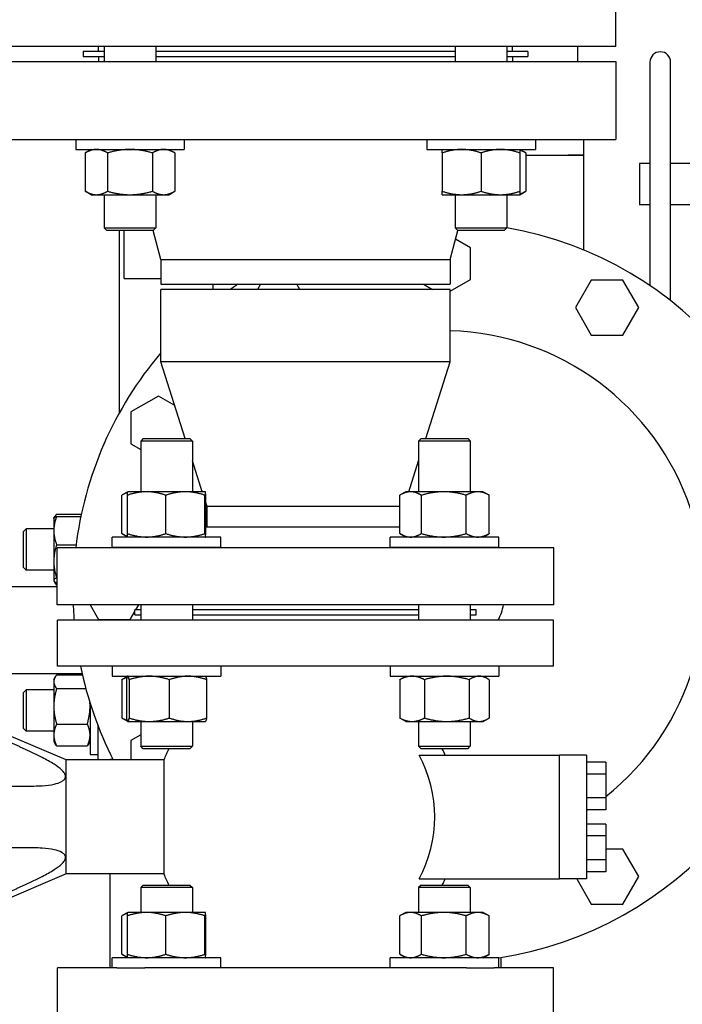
# Model space of a CAD drawing. Header units: inches. Extents: x 24 to 1128, y -58 to 748.
# Tile 247 of 256: x 400.45 to 408.46, y 206.89 to 218.78. Entities that reach past the tile are written whole.
import ezdxf

# ---------------------------------------------------------------- set-up
doc = ezdxf.new("R2010")
doc.units = ezdxf.units.IN
doc.header["$LTSCALE"] = 32
doc.header["$MEASUREMENT"] = 0
doc.layers.add('Visible (ANSI)', color=7, linetype='Continuous', lineweight=30)

msp = doc.modelspace()

# ---------------------------------------------------------------- linework, layer by layer
at = {"layer": 'Visible (ANSI)'}
for p, q in [((407.65563, 218.46017), (407.65563, 219.34017)), ((407.65563, 218.46017), (400.15563, 218.46017)), ((401.40563, 218.40056), (401.40563, 218.46017)), ((401.47181, 218.46017), (401.47181, 218.27806)), ((402.09681, 218.46017), (402.09681, 218.27806)), ((405.71445, 218.46017), (405.71445, 218.27806)), ((406.33945, 218.46017), (406.33945, 218.27806)), ((406.40563, 218.40056), (406.40563, 218.46017)), ((407.19568, 218.27806), (407.19568, 218.46017)), ((401.47181, 218.40056), (401.21813, 218.40056)), ((401.21813, 218.40056), (401.21813, 218.33806)), ((401.21813, 218.33806), (401.47181, 218.33806)), ((401.40563, 218.33806), (401.40563, 218.27806)), ((405.71445, 218.40056), (402.09681, 218.40056)), ((402.09681, 218.33806), (405.71445, 218.33806)), ((406.59313, 218.40056), (406.33945, 218.40056)), ((406.33945, 218.33806), (406.59313, 218.33806)), ((406.40563, 218.33806), (406.40563, 218.27806)), ((406.59313, 218.40056), (406.59313, 218.33806)), ((400.15563, 218.27806), (407.65563, 218.27806)), ((407.65563, 218.27806), (407.65563, 217.33806)), ((408.06863, 218.27117), (408.06863, 215.57035)), ((408.31863, 215.38848), (408.31863, 218.27117)), ((400.15563, 217.33806), (407.65563, 217.33806)), ((401.12806, 217.33806), (401.12806, 217.21606)), ((402.44056, 217.33806), (402.44056, 217.21606)), ((405.3707, 217.33806), (405.3707, 217.21606)), ((406.6832, 217.33806), (406.6832, 217.21606)), ((407.26568, 217.33806), (407.26568, 217.14855)), ((401.12806, 217.21606), (402.44056, 217.21606)), ((401.31556, 217.21606), (401.24305, 217.17419)), ((401.24305, 217.17419), (401.24305, 216.71093)), ((401.51368, 217.17419), (401.51368, 216.71093)), ((402.05495, 217.17419), (402.05495, 216.71093)), ((402.25306, 217.21606), (402.32558, 217.17419)), ((402.32558, 217.17419), (402.32558, 216.71093)), ((405.3707, 217.21606), (406.6832, 217.21606)), ((405.5582, 217.17419), (405.5582, 216.71093)), ((406.02695, 217.17419), (406.02695, 216.71093)), ((406.4957, 217.21606), (406.56822, 217.17419)), ((406.4957, 217.17419), (406.4957, 216.71093)), ((406.56822, 217.17419), (406.56822, 216.71093)), ((406.56822, 217.14855), (407.07818, 217.14855)), ((406.56822, 217.14855), (407.07818, 217.14855)), ((407.07818, 217.14855), (407.26568, 217.14855)), ((407.26568, 217.14855), (407.07818, 217.14855)), ((407.26568, 217.14855), (407.26568, 216.00094)), ((407.94363, 217.04617), (407.94363, 216.54617)), ((408.06863, 217.04617), (407.94363, 217.04617)), ((408.94363, 217.04617), (408.31863, 217.04617)), ((401.31556, 216.66906), (401.24305, 216.71093)), ((402.25306, 216.66906), (402.32558, 216.71093)), ((406.4957, 216.66906), (406.56822, 216.71093)), ((401.31556, 216.66906), (401.37836, 216.66906)), ((401.37836, 216.66906), (401.78431, 216.66906)), ((401.47181, 216.66906), (401.47181, 216.26936)), ((401.78431, 216.66906), (402.19026, 216.66906)), ((402.09681, 216.66906), (402.09681, 216.26936)), ((402.19026, 216.66906), (402.25306, 216.66906)), ((405.5582, 216.66906), (405.79258, 216.66906)), ((405.71445, 216.66906), (405.71445, 216.26936)), ((405.79258, 216.66906), (406.26133, 216.66906)), ((406.26133, 216.66906), (406.4957, 216.66906)), ((406.33945, 216.66906), (406.33945, 216.26936)), ((408.06863, 216.54617), (407.94363, 216.54617)), ((408.94363, 216.54617), (408.31863, 216.54617)), ((401.47181, 216.26936), (402.09681, 216.26936)), ((401.50311, 216.23806), (401.47181, 216.26936)), ((402.06551, 216.23806), (401.50311, 216.23806)), ((401.65563, 214.03314), (401.65563, 216.23806)), ((401.71568, 215.65855), (401.71568, 216.23806)), ((402.15563, 215.88695), (402.0649, 216.23806)), ((402.06551, 216.23806), (402.09681, 216.26936)), ((405.65563, 215.88695), (405.74637, 216.23806)), ((405.71445, 216.26936), (406.33945, 216.26936)), ((405.74575, 216.23806), (405.71445, 216.26936)), ((406.30815, 216.23806), (405.74575, 216.23806)), ((406.30815, 216.23806), (406.33945, 216.26936)), ((405.89757, 216.02843), (405.71886, 216.13161)), ((405.89757, 215.64507), (405.89757, 216.02843)), ((402.15563, 215.88695), (405.65563, 215.88695)), ((402.15563, 215.88695), (402.15563, 215.58806)), ((405.65563, 215.88695), (405.65563, 215.58806)), ((401.71568, 215.65855), (401.90318, 215.65855)), ((401.90318, 215.65855), (402.15563, 215.65855)), ((405.65563, 215.50538), (405.89757, 215.64507)), ((407.35885, 215.63691), (407.16717, 215.30491)), ((407.74221, 215.63691), (407.35885, 215.63691)), ((407.93389, 215.30491), (407.74221, 215.63691)), ((402.15563, 215.58806), (405.65563, 215.58806)), ((405.65563, 215.52556), (402.15563, 215.52556)), ((402.15563, 214.65056), (402.15563, 215.52556)), ((402.78363, 215.58806), (402.78363, 215.52556)), ((403.36078, 215.58806), (403.3247, 215.52556)), ((403.83657, 215.52556), (403.80048, 215.58806)), ((405.33231, 215.58806), (405.44056, 215.52556)), ((405.65563, 214.65056), (405.65563, 215.52556)), ((407.16717, 215.30491), (407.35885, 214.97291)), ((407.74221, 214.97291), (407.93389, 215.30491)), ((407.35885, 214.97291), (407.74221, 214.97291)), ((405.65563, 214.65056), (402.15563, 214.65056)), ((402.45263, 213.72245), (402.15563, 214.65056)), ((405.35864, 213.72245), (405.65563, 214.65056)), ((402.12757, 214.23511), (401.79557, 214.04343)), ((402.32506, 214.12109), (402.12757, 214.23511)), ((401.79557, 214.04343), (401.79557, 213.66007)), ((401.94505, 213.72245), (401.91375, 213.69115)), ((401.94505, 213.72245), (402.50745, 213.72245)), ((402.50745, 213.72245), (402.53875, 213.69115)), ((405.30381, 213.72245), (405.27251, 213.69115)), ((405.30381, 213.72245), (405.86621, 213.72245)), ((405.86621, 213.72245), (405.89751, 213.69115)), ((401.79557, 213.66007), (401.91375, 213.59183)), ((402.53875, 213.69115), (401.91375, 213.69115)), ((401.91375, 213.69115), (401.91375, 213.07925)), ((402.53875, 213.69115), (402.53875, 213.07925)), ((405.89751, 213.69115), (405.27251, 213.69115)), ((405.27251, 213.69115), (405.27251, 213.07925)), ((405.89751, 213.69115), (405.89751, 213.07925)), ((402.65845, 213.07925), (402.53875, 213.4533)), ((405.15281, 213.07925), (405.27251, 213.4533)), ((401.68507, 212.57412), (401.68507, 213.03738)), ((401.75744, 213.07921), (401.69015, 213.04036)), ((401.75299, 212.57412), (401.75299, 213.03738)), ((401.7575, 213.07925), (401.75744, 213.07921)), ((401.98504, 213.07925), (401.7575, 213.07925)), ((402.45372, 213.07925), (401.98504, 213.07925)), ((402.21709, 212.57412), (402.21709, 213.03738)), ((402.69494, 213.07925), (402.45372, 213.07925)), ((402.69035, 212.57412), (402.69035, 213.03738)), ((402.695, 213.07925), (402.69494, 213.07925)), ((402.695, 213.07925), (402.69507, 213.07921)), ((402.69952, 212.57412), (402.69952, 213.03738)), ((405.04382, 212.57412), (405.04382, 213.03738)), ((405.11626, 213.07925), (405.04891, 213.04036)), ((405.17515, 213.07925), (405.11626, 213.07925)), ((405.57707, 213.07925), (405.17515, 213.07925)), ((405.30648, 212.57412), (405.30648, 213.03738)), ((405.98693, 213.07925), (405.57707, 213.07925)), ((405.84766, 212.57412), (405.84766, 213.03738)), ((406.05376, 213.07925), (405.98693, 213.07925)), ((406.05376, 213.07925), (406.12111, 213.04036)), ((406.1262, 212.57412), (406.1262, 213.03738)), ((402.71563, 212.90056), (402.69952, 212.95091)), ((405.04382, 212.90056), (402.71563, 212.90056)), ((402.71563, 212.65306), (402.71563, 212.90056)), ((400.86363, 212.75594), (400.86564, 212.75942)), ((400.86363, 212.75594), (400.86363, 212.61068)), ((400.86564, 212.75942), (400.881, 212.78602)), ((400.89713, 212.80997), (401.19626, 212.80997)), ((400.89713, 212.7818), (401.19027, 212.7818)), ((400.49863, 212.59964), (400.52993, 212.63094)), ((400.52993, 212.63094), (400.52993, 212.13094)), ((400.86363, 212.63094), (400.52993, 212.63094)), ((405.04382, 212.65306), (402.69952, 212.65306)), ((400.49863, 212.16224), (400.49863, 212.59964)), ((400.86363, 212.61068), (400.86363, 212.23913)), ((402.8825, 212.53225), (401.57, 212.53225)), ((401.57, 212.41025), (401.57, 212.53225)), ((401.75744, 212.53229), (401.69015, 212.57113)), ((401.7575, 212.53225), (401.75744, 212.53229)), ((402.695, 212.53225), (402.69507, 212.53229)), ((402.8825, 212.41025), (402.8825, 212.53225)), ((406.24126, 212.53225), (404.92876, 212.53225)), ((404.92876, 212.41025), (404.92876, 212.53225)), ((405.11626, 212.53225), (405.04891, 212.57113)), ((406.05376, 212.53225), (406.12111, 212.57113)), ((406.24126, 212.41025), (406.24126, 212.53225)), ((400.89713, 212.43956), (401.13247, 212.43956)), ((406.90563, 212.40306), (400.90563, 212.40306)), ((400.90563, 211.71306), (400.90563, 212.40306)), ((401.57, 212.41025), (402.8825, 212.41025)), ((401.91375, 212.41025), (401.91375, 212.40306)), ((402.53875, 212.41025), (402.53875, 212.40306)), ((404.92876, 212.41025), (406.24126, 212.41025)), ((405.27251, 212.41025), (405.27251, 212.40306)), ((405.89751, 212.41025), (405.89751, 212.40306)), ((406.90563, 211.71306), (406.90563, 212.40306)), ((400.49863, 212.16224), (400.52993, 212.13094)), ((400.86363, 212.23913), (400.86363, 212.00939)), ((400.86363, 212.13094), (400.52993, 212.13094)), ((400.89713, 212.0387), (400.90563, 212.0387)), ((400.30863, 211.93367), (400.90563, 211.93367)), ((400.86363, 212.00939), (400.86363, 212.00594)), ((400.86363, 212.00594), (400.86564, 212.00246)), ((400.86564, 212.00246), (400.881, 211.97586)), ((400.89713, 211.98009), (400.90563, 211.98009)), ((400.89713, 211.95191), (400.90563, 211.95191)), ((406.90563, 211.71306), (400.90563, 211.71306)), ((401.30113, 211.71306), (401.40406, 211.53479)), ((401.8557, 211.65306), (401.89034, 211.71306)), ((401.91375, 211.71306), (401.91375, 211.52757)), ((402.53875, 211.71306), (402.53875, 211.52757)), ((405.27251, 211.71306), (405.27251, 211.52757)), ((405.89751, 211.71306), (405.89751, 211.52757)), ((401.78742, 211.53479), (401.84313, 211.63129)), ((401.91375, 211.65306), (401.84313, 211.65306)), ((401.84313, 211.59056), (401.84313, 211.65306)), ((401.84313, 211.59056), (401.91375, 211.59056)), ((405.27251, 211.65306), (402.53875, 211.65306)), ((402.53875, 211.59056), (405.27251, 211.59056)), ((405.96813, 211.65306), (405.89751, 211.65306)), ((405.89751, 211.59056), (405.96813, 211.59056)), ((405.96813, 211.59056), (405.96813, 211.65306)), ((406.9017, 211.52757), (400.90957, 211.52757)), ((400.90957, 210.97245), (400.90957, 211.52757)), ((401.40406, 211.53479), (401.78742, 211.53479)), ((406.9017, 210.97245), (406.9017, 211.52757)), ((401.62555, 210.97245), (400.90957, 210.97245)), ((401.57, 210.97245), (401.57, 210.85045)), ((401.96203, 210.97245), (401.62555, 210.97245)), ((405.84924, 210.97245), (401.96203, 210.97245)), ((402.8825, 210.97245), (402.8825, 210.85045)), ((404.92876, 210.97245), (404.92876, 210.85045)), ((406.18572, 210.97245), (405.84924, 210.97245)), ((406.9017, 210.97245), (406.18572, 210.97245)), ((406.24126, 210.97245), (406.24126, 210.85045)), ((400.30863, 210.88367), (401.2051, 210.88367)), ((400.86363, 210.8114), (400.881, 210.84148)), ((400.89713, 210.86542), (401.20925, 210.86542)), ((401.57, 210.85045), (402.8825, 210.85045)), ((401.75666, 210.84996), (401.70221, 210.81853)), ((401.7575, 210.85045), (401.75666, 210.84996)), ((402.695, 210.85045), (402.69585, 210.84996)), ((404.92876, 210.85045), (406.24126, 210.85045)), ((405.11626, 210.85045), (405.06097, 210.81853)), ((406.05376, 210.85045), (406.10905, 210.81853)), ((400.86363, 210.8114), (400.86363, 210.78355)), ((400.86363, 210.78355), (400.86363, 210.48716)), ((401.68597, 210.80858), (401.68597, 210.34532)), ((401.7421, 210.80858), (401.7421, 210.34532)), ((401.77461, 210.80858), (401.77461, 210.34532)), ((402.25876, 210.80858), (402.25876, 210.34532)), ((402.71041, 210.80858), (402.71041, 210.34532)), ((405.04472, 210.80858), (405.04472, 210.34532)), ((405.34302, 210.80858), (405.34302, 210.34532)), ((405.88331, 210.80858), (405.88331, 210.34532)), ((406.1253, 210.80858), (406.1253, 210.34532)), ((400.49863, 210.6551), (400.52993, 210.6864)), ((400.49863, 210.2177), (400.49863, 210.6551)), ((400.52993, 210.6864), (400.52993, 210.1864)), ((400.86363, 210.6864), (400.52993, 210.6864)), ((400.89713, 210.70167), (401.25017, 210.70167)), ((400.86363, 210.48716), (400.86363, 210.14001)), ((401.30163, 210.52551), (401.30163, 209.90515)), ((401.01193, 209.83859), (399.81114, 210.34843)), ((400.89713, 210.27265), (401.26814, 210.27265)), ((401.39863, 209.83859), (401.39863, 210.24913)), ((401.75666, 210.30394), (401.70221, 210.33537)), ((401.7575, 210.30345), (401.75666, 210.30394)), ((401.7575, 210.30345), (401.75835, 210.30345)), ((401.75835, 210.30345), (402.01668, 210.30345)), ((401.91375, 210.30345), (401.91375, 210.00375)), ((402.01668, 210.30345), (402.48459, 210.30345)), ((402.48459, 210.30345), (402.695, 210.30345)), ((402.53875, 210.30345), (402.53875, 210.00375)), ((402.695, 210.30345), (402.69585, 210.30394)), ((405.11626, 210.30345), (405.06097, 210.33537)), ((405.11626, 210.30345), (405.19387, 210.30345)), ((405.19387, 210.30345), (405.61317, 210.30345)), ((405.27251, 210.30345), (405.27251, 210.00375)), ((405.61317, 210.30345), (406.00431, 210.30345)), ((405.89751, 210.30345), (405.89751, 210.00375)), ((406.00431, 210.30345), (406.05376, 210.30345)), ((406.05376, 210.30345), (406.10905, 210.33537)), ((400.49863, 210.2177), (400.52993, 210.1864)), ((400.86363, 210.1864), (400.52993, 210.1864)), ((400.86363, 210.14001), (400.86363, 210.0614)), ((401.91375, 210.14173), (401.79563, 210.07353)), ((400.86363, 210.0614), (400.881, 210.03132)), ((401.30163, 210.0614), (401.28426, 210.03132)), ((401.79563, 210.07353), (401.79563, 209.83859)), ((400.89713, 210.00737), (401.26814, 210.00737)), ((401.30163, 209.90515), (401.39863, 209.90515)), ((401.91375, 210.00375), (402.53875, 210.00375)), ((401.94505, 209.97245), (401.91375, 210.00375)), ((402.50745, 209.97245), (401.94505, 209.97245)), ((402.50745, 209.97245), (402.53875, 210.00375)), ((405.27251, 210.00375), (405.89751, 210.00375)), ((405.30381, 209.97245), (405.27251, 210.00375)), ((405.27716, 209.89765), (406.9765, 209.89765)), ((405.86621, 209.97245), (405.30381, 209.97245)), ((405.86621, 209.97245), (405.89751, 210.00375)), ((407.30327, 209.89765), (406.9765, 209.89765)), ((406.9765, 208.40158), (406.9765, 209.89765)), ((407.30327, 209.89765), (407.30327, 208.40158)), ((401.01193, 208.46064), (401.01193, 209.83859)), ((402.19253, 209.83859), (401.01193, 209.83859)), ((401.01193, 208.46064), (401.01193, 209.83859)), ((401.54343, 209.83859), (401.54343, 209.84685)), ((401.54343, 209.84685), (401.57809, 209.84685)), ((402.19253, 209.83859), (402.19253, 208.46064)), ((407.53327, 209.81231), (407.30327, 209.81231)), ((407.53327, 209.81231), (407.53327, 209.66797)), ((407.53327, 209.66797), (407.30327, 209.66797)), ((407.53327, 209.66797), (407.53327, 209.37929)), ((407.53327, 209.37929), (407.30327, 209.37929)), ((407.53327, 209.37929), (407.53327, 209.23495)), ((407.53327, 209.23495), (407.30327, 209.23495)), ((407.53327, 209.06427), (407.30327, 209.06427)), ((407.53327, 209.06427), (407.53327, 208.91994)), ((407.53327, 208.91994), (407.30327, 208.91994)), ((407.53327, 208.91994), (407.53327, 208.63126)), ((407.74231, 208.76085), (407.53327, 208.76085)), ((407.93399, 208.42885), (407.74231, 208.76085)), ((407.53327, 208.63126), (407.30327, 208.63126)), ((407.53327, 208.63126), (407.53327, 208.48692)), ((407.53327, 208.48692), (407.30327, 208.48692)), ((401.01193, 208.46064), (399.81114, 207.9508)), ((402.19253, 208.46064), (401.01193, 208.46064)), ((401.54343, 207.32678), (401.54343, 208.46064)), ((405.27716, 208.40158), (406.9765, 208.40158)), ((407.30327, 208.40158), (406.9765, 208.40158)), ((407.18302, 208.40158), (407.35895, 208.09685)), ((407.74231, 208.09685), (407.93399, 208.42885)), ((401.94505, 208.32678), (401.91375, 208.29548)), ((402.53875, 208.29548), (401.91375, 208.29548)), ((401.91375, 208.29548), (401.91375, 207.99578)), ((401.94505, 208.32678), (402.50745, 208.32678)), ((402.50745, 208.32678), (402.53875, 208.29548)), ((402.53875, 208.29548), (402.53875, 207.99578)), ((405.30381, 208.32678), (405.27251, 208.29548)), ((405.89751, 208.29548), (405.27251, 208.29548)), ((405.27251, 208.29548), (405.27251, 207.99578)), ((405.30381, 208.32678), (405.86621, 208.32678)), ((405.86621, 208.32678), (405.89751, 208.29548)), ((405.89751, 208.29548), (405.89751, 207.99578)), ((401.75744, 207.99574), (401.69015, 207.9569)), ((401.7575, 207.99578), (401.75744, 207.99574)), ((401.98504, 207.99578), (401.7575, 207.99578)), ((402.45372, 207.99578), (401.98504, 207.99578)), ((402.69494, 207.99578), (402.45372, 207.99578)), ((402.695, 207.99578), (402.69494, 207.99578)), ((402.695, 207.99578), (402.69507, 207.99574)), ((405.11626, 207.99578), (405.04891, 207.9569)), ((405.17515, 207.99578), (405.11626, 207.99578)), ((405.57707, 207.99578), (405.17515, 207.99578)), ((405.98693, 207.99578), (405.57707, 207.99578)), ((405.89769, 208.08864), (405.89751, 208.08874)), ((405.89769, 207.99578), (405.89769, 208.08864)), ((406.05376, 207.99578), (405.98693, 207.99578)), ((406.05376, 207.99578), (406.12111, 207.9569)), ((407.35895, 208.09685), (407.74231, 208.09685)), ((401.68507, 207.49065), (401.68507, 207.95391)), ((401.75299, 207.49065), (401.75299, 207.95391)), ((402.21709, 207.49065), (402.21709, 207.95391)), ((402.69035, 207.49065), (402.69035, 207.95391)), ((402.69952, 207.49065), (402.69952, 207.95391)), ((405.04382, 207.49065), (405.04382, 207.95391)), ((405.30648, 207.49065), (405.30648, 207.95391)), ((405.84766, 207.49065), (405.84766, 207.95391)), ((406.1262, 207.49065), (406.1262, 207.95391)), ((402.8825, 207.44878), (401.57, 207.44878)), ((401.57, 207.32678), (401.57, 207.44878)), ((401.75744, 207.44882), (401.69015, 207.48766)), ((401.7575, 207.44878), (401.75744, 207.44882)), ((402.695, 207.44878), (402.69507, 207.44882)), ((402.8825, 207.32678), (402.8825, 207.44878)), ((406.24126, 207.44878), (404.92876, 207.44878)), ((404.92876, 207.32678), (404.92876, 207.44878)), ((405.11626, 207.44878), (405.04891, 207.48766)), ((406.05376, 207.44878), (406.12111, 207.48766)), ((406.24126, 207.32678), (406.24126, 207.44878)), ((406.26783, 207.45235), (406.26783, 207.32678)), ((401.62555, 207.32678), (400.90957, 207.32678)), ((400.90957, 206.77166), (400.90957, 207.32678)), ((401.62555, 207.32678), (401.96203, 207.32678)), ((405.84924, 207.32678), (401.96203, 207.32678)), ((405.84924, 207.32678), (406.18572, 207.32678)), ((406.9017, 207.32678), (406.18572, 207.32678)), ((406.9017, 206.77166), (406.9017, 207.32678))]:
    msp.add_line(p, q, dxfattribs=at)
for centre, radius, start, end in [((408.19363, 218.27117), 0.125, 0, 180), ((405.56563, 211.86685), 4.47, 278.693422, 80.031067), ((405.56563, 211.86685), 4.47, 123.645141, 125.064794), ((405.56563, 211.86685), 3.159, 308.525823, 88.367421), ((405.56563, 211.86685), 4.47, 139.717295, 173.110378), ((405.56563, 211.86685), 3.159, 157.167578, 157.431259), ((405.56563, 211.86685), 0.75, 45.638596, 46.429779), ((405.56563, 211.86685), 4.47, 181.971673, 184.353081), ((405.56563, 211.86685), 0.75, 333.103579, 348.167213), ((405.56563, 211.86685), 4.47, 191.542223, 206.984509), ((403.90563, 209.14961), 1.84646, 153.536411, 158.09095), ((403.90563, 209.14961), 1.56226, 331.39201, 28.60799), ((403.90563, 209.14961), 1.84646, 23.898476, 26.463589), ((405.56563, 211.86685), 3.159, 303.371091, 303.57711), ((403.90563, 209.14961), 1.84646, 201.90905, 206.463589), ((403.90563, 209.14961), 1.84646, 333.536411, 336.101524)]:
    msp.add_arc(centre, radius, start, end, dxfattribs=at)
for points, weights in [([(401.37836, 217.21606), (401.31556, 217.21606), (401.24305, 217.17419)], [1, 1.0379548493, 1]), ([(401.51368, 217.17419), (401.44116, 217.21606), (401.37836, 217.21606)], [1, 1.0379548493, 1]), ([(401.78431, 217.21606), (401.65871, 217.21606), (401.51368, 217.17419)], [1, 1.0379548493, 1]), ([(402.05495, 217.17419), (401.90991, 217.21606), (401.78431, 217.21606)], [1, 1.0379548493, 1]), ([(402.19026, 217.21606), (402.12746, 217.21606), (402.05495, 217.17419)], [1, 1.0379548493, 1]), ([(402.32558, 217.17419), (402.25306, 217.21606), (402.19026, 217.21606)], [1, 1.0379548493, 1]), ([(405.5582, 217.17419), (405.5582, 217.21606), (405.5582, 217.21606)], [1, 1.0379548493, 1]), ([(405.79258, 217.21606), (405.6838, 217.21606), (405.5582, 217.17419)], [1, 1.0379548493, 1]), ([(406.02695, 217.17419), (405.90135, 217.21606), (405.79258, 217.21606)], [1, 1.0379548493, 1]), ([(406.26133, 217.21606), (406.15255, 217.21606), (406.02695, 217.17419)], [1, 1.0379548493, 1]), ([(406.4957, 217.17419), (406.3701, 217.21606), (406.26133, 217.21606)], [1, 1.0379548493, 1]), ([(406.4957, 217.21606), (406.4957, 217.21606), (406.4957, 217.17419)], [1, 1.0379548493, 1]), ([(406.56822, 217.17419), (406.52998, 217.19627), (406.4957, 217.20651)], [1, 1.01965956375, 1.01895290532]), ([(401.24305, 216.71093), (401.31556, 216.66906), (401.37836, 216.66906)], [1, 1.0379548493, 1]), ([(401.37836, 216.66906), (401.44116, 216.66906), (401.51368, 216.71093)], [1, 1.0379548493, 1]), ([(401.51368, 216.71093), (401.65871, 216.66906), (401.78431, 216.66906)], [1, 1.0379548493, 1]), ([(401.78431, 216.66906), (401.90991, 216.66906), (402.05495, 216.71093)], [1, 1.0379548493, 1]), ([(402.05495, 216.71093), (402.12746, 216.66906), (402.19026, 216.66906)], [1, 1.0379548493, 1]), ([(402.19026, 216.66906), (402.25306, 216.66906), (402.32558, 216.71093)], [1, 1.0379548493, 1]), ([(405.5582, 216.66906), (405.5582, 216.66906), (405.5582, 216.71093)], [1, 1.0379548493, 1]), ([(405.5582, 216.71093), (405.6838, 216.66906), (405.79258, 216.66906)], [1, 1.0379548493, 1]), ([(405.79258, 216.66906), (405.90135, 216.66906), (406.02695, 216.71093)], [1, 1.0379548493, 1]), ([(406.02695, 216.71093), (406.15255, 216.66906), (406.26133, 216.66906)], [1, 1.0379548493, 1]), ([(406.26133, 216.66906), (406.3701, 216.66906), (406.4957, 216.71093)], [1, 1.0379548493, 1]), ([(406.4957, 216.67861), (406.52998, 216.68885), (406.56822, 216.71093)], [1.01895290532, 1.01965956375, 1]), ([(406.4957, 216.71093), (406.4957, 216.66906), (406.4957, 216.66906)], [1, 1.0379548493, 1]), ([(401.75544, 213.0697), (401.72217, 213.05946), (401.68507, 213.03738)], [1.01895290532, 1.01965956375, 1]), ([(401.98504, 213.07925), (401.87734, 213.07925), (401.75299, 213.03738)], [1, 1.0379548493, 1]), ([(401.75299, 213.03738), (401.75537, 213.07802), (401.75744, 213.07921)], [1, 1.03679753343, 1.00224405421]), ([(402.21709, 213.03738), (402.09273, 213.07925), (401.98504, 213.07925)], [1, 1.0379548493, 1]), ([(402.45372, 213.07925), (402.3439, 213.07925), (402.21709, 213.03738)], [1, 1.0379548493, 1]), ([(402.69035, 213.03738), (402.56354, 213.07925), (402.45372, 213.07925)], [1, 1.0379548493, 1]), ([(402.69494, 213.07925), (402.69281, 213.07925), (402.69035, 213.03738)], [1, 1.0379548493, 1]), ([(402.69952, 213.03738), (402.69706, 213.07925), (402.69494, 213.07925)], [1, 1.0379548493, 1]), ([(405.17515, 213.07925), (405.1142, 213.07925), (405.04382, 213.03738)], [1, 1.0379548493, 1]), ([(405.30648, 213.03738), (405.2361, 213.07925), (405.17515, 213.07925)], [1, 1.0379548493, 1]), ([(405.57707, 213.07925), (405.45149, 213.07925), (405.30648, 213.03738)], [1, 1.0379548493, 1]), ([(405.84766, 213.03738), (405.70265, 213.07925), (405.57707, 213.07925)], [1, 1.0379548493, 1]), ([(405.98693, 213.07925), (405.9223, 213.07925), (405.84766, 213.03738)], [1, 1.0379548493, 1]), ([(406.1262, 213.03738), (406.05157, 213.07925), (405.98693, 213.07925)], [1, 1.0379548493, 1]), ([(406.12111, 213.04036), (406.12364, 213.0389), (406.1262, 213.03738)], [1.00256693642, 1.00133007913, 1]), ([(400.89713, 212.7818), (400.86363, 212.69009), (400.86363, 212.61068)], [1, 1.0379548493, 1]), ([(400.86564, 212.75942), (400.87167, 212.76986), (400.89713, 212.7818)], [1.0141098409, 1.02858857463, 1]), ([(400.89713, 212.80997), (400.87947, 212.78683), (400.87127, 212.76609)], [1, 1.01965956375, 1.01895290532]), ([(400.86363, 212.61068), (400.86363, 212.53126), (400.89713, 212.43956)], [1, 1.0379548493, 1]), ([(401.68507, 212.57412), (401.72217, 212.55204), (401.75544, 212.5418)], [1, 1.01965956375, 1.01895290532]), ([(401.75744, 212.53229), (401.75537, 212.53348), (401.75299, 212.57412)], [1.00224405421, 1.03679753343, 1]), ([(401.75299, 212.57412), (401.87734, 212.53225), (401.98504, 212.53225)], [1, 1.0379548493, 1]), ([(401.98504, 212.53225), (402.09273, 212.53225), (402.21709, 212.57412)], [1, 1.0379548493, 1]), ([(402.21709, 212.57412), (402.3439, 212.53225), (402.45372, 212.53225)], [1, 1.0379548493, 1]), ([(402.45372, 212.53225), (402.56354, 212.53225), (402.69035, 212.57412)], [1, 1.0379548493, 1]), ([(402.69035, 212.57412), (402.69281, 212.53225), (402.69494, 212.53225)], [1, 1.0379548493, 1]), ([(402.69494, 212.53225), (402.69706, 212.53225), (402.69952, 212.57412)], [1, 1.0379548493, 1]), ([(405.04382, 212.57412), (405.1142, 212.53225), (405.17515, 212.53225)], [1, 1.0379548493, 1]), ([(405.17515, 212.53225), (405.2361, 212.53225), (405.30648, 212.57412)], [1, 1.0379548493, 1]), ([(405.30648, 212.57412), (405.45149, 212.53225), (405.57707, 212.53225)], [1, 1.0379548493, 1]), ([(405.57707, 212.53225), (405.70265, 212.53225), (405.84766, 212.57412)], [1, 1.0379548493, 1]), ([(405.84766, 212.57412), (405.9223, 212.53225), (405.98693, 212.53225)], [1, 1.0379548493, 1]), ([(405.98693, 212.53225), (406.05157, 212.53225), (406.1262, 212.57412)], [1, 1.0379548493, 1]), ([(406.1262, 212.57412), (406.12364, 212.5726), (406.12111, 212.57113)], [1, 1.00133007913, 1.00256693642]), ([(400.89713, 212.43956), (400.86363, 212.33215), (400.86363, 212.23913)], [1, 1.0379548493, 1]), ([(400.86363, 212.23913), (400.86363, 212.14611), (400.89713, 212.0387)], [1, 1.0379548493, 1]), ([(400.89713, 212.0387), (400.86363, 212.02299), (400.86363, 212.00939)], [1, 1.0379548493, 1]), ([(400.86363, 212.00939), (400.86363, 211.99579), (400.89713, 211.98009)], [1, 1.0379548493, 1]), ([(400.89713, 211.95191), (400.88768, 211.96429), (400.881, 211.97586)], [1, 1.01041754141, 1.01511643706]), ([(400.88195, 211.98808), (400.88834, 211.97056), (400.89713, 211.95191)], [1.01442793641, 1.00968562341, 1]), ([(400.89713, 210.86542), (400.86363, 210.82155), (400.86363, 210.78355)], [1, 1.0379548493, 1]), ([(401.75835, 210.85045), (401.75081, 210.85045), (401.7421, 210.80858)], [1, 1.0379548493, 1]), ([(401.77461, 210.80858), (401.76589, 210.85045), (401.75835, 210.85045)], [1, 1.0379548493, 1]), ([(402.01668, 210.85045), (401.90434, 210.85045), (401.77461, 210.80858)], [1, 1.0379548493, 1]), ([(402.25876, 210.80858), (402.12903, 210.85045), (402.01668, 210.85045)], [1, 1.0379548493, 1]), ([(402.48459, 210.85045), (402.37978, 210.85045), (402.25876, 210.80858)], [1, 1.0379548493, 1]), ([(402.71041, 210.80858), (402.58939, 210.85045), (402.48459, 210.85045)], [1, 1.0379548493, 1]), ([(402.69585, 210.84996), (402.70262, 210.84605), (402.71041, 210.80858)], [1.00734393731, 1.03383587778, 1]), ([(405.19387, 210.85045), (405.12465, 210.85045), (405.04472, 210.80858)], [1, 1.0379548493, 1]), ([(405.34302, 210.80858), (405.26309, 210.85045), (405.19387, 210.85045)], [1, 1.0379548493, 1]), ([(405.61317, 210.85045), (405.48779, 210.85045), (405.34302, 210.80858)], [1, 1.0379548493, 1]), ([(405.88331, 210.80858), (405.73854, 210.85045), (405.61317, 210.85045)], [1, 1.0379548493, 1]), ([(406.00431, 210.85045), (405.94815, 210.85045), (405.88331, 210.80858)], [1, 1.0379548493, 1]), ([(406.1253, 210.80858), (406.06046, 210.85045), (406.00431, 210.85045)], [1, 1.0379548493, 1]), ([(400.86363, 210.78355), (400.86363, 210.74555), (400.89713, 210.70167)], [1, 1.0379548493, 1]), ([(401.74896, 210.8358), (401.7189, 210.82583), (401.68597, 210.80858)], [1.01826345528, 1.01529648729, 1]), ([(401.68597, 210.80858), (401.69422, 210.81391), (401.70221, 210.81853)], [1, 1.00467764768, 1.00820232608]), ([(405.04472, 210.80858), (405.05298, 210.81391), (405.06097, 210.81853)], [1, 1.00467764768, 1.00820232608]), ([(400.89713, 210.70167), (400.86363, 210.58672), (400.86363, 210.48716)], [1, 1.0379548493, 1]), ([(400.86363, 210.48716), (400.86363, 210.3876), (400.89713, 210.27265)], [1, 1.0379548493, 1]), ([(401.26814, 210.27265), (401.30163, 210.3876), (401.30163, 210.48716)], [1, 1.0379548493, 1]), ([(401.30163, 210.48716), (401.30163, 210.50856), (401.30019, 210.5301)], [1, 1.00792138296, 1.01253629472]), ([(400.62332, 209.91733), (400.2963, 210.07178), (399.81114, 210.2886)], [1.02644093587, 1.03131527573, 1.00231855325]), ([(400.89713, 210.27265), (400.86363, 210.20157), (400.86363, 210.14001)], [1, 1.0379548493, 1]), ([(401.30163, 210.14001), (401.30163, 210.20157), (401.26814, 210.27265)], [1, 1.0379548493, 1]), ([(401.68597, 210.34532), (401.7189, 210.32807), (401.74896, 210.3181)], [1, 1.01529648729, 1.01826345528]), ([(401.70221, 210.33537), (401.69422, 210.33999), (401.68597, 210.34532)], [1.00820232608, 1.00467764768, 1]), ([(401.7421, 210.34532), (401.75081, 210.30345), (401.75835, 210.30345)], [1, 1.0379548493, 1]), ([(401.75835, 210.30345), (401.76589, 210.30345), (401.77461, 210.34532)], [1, 1.0379548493, 1]), ([(401.77461, 210.34532), (401.90434, 210.30345), (402.01668, 210.30345)], [1, 1.0379548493, 1]), ([(402.01668, 210.30345), (402.12903, 210.30345), (402.25876, 210.34532)], [1, 1.0379548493, 1]), ([(402.25876, 210.34532), (402.37978, 210.30345), (402.48459, 210.30345)], [1, 1.0379548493, 1]), ([(402.48459, 210.30345), (402.58939, 210.30345), (402.71041, 210.34532)], [1, 1.0379548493, 1]), ([(402.71041, 210.34532), (402.70262, 210.30784), (402.69585, 210.30394)], [1, 1.03383587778, 1.00734393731]), ([(405.06097, 210.33537), (405.05298, 210.33999), (405.04472, 210.34532)], [1.00820232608, 1.00467764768, 1]), ([(405.04472, 210.34532), (405.12465, 210.30345), (405.19387, 210.30345)], [1, 1.0379548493, 1]), ([(405.19387, 210.30345), (405.26309, 210.30345), (405.34302, 210.34532)], [1, 1.0379548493, 1]), ([(405.34302, 210.34532), (405.48779, 210.30345), (405.61317, 210.30345)], [1, 1.0379548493, 1]), ([(405.61317, 210.30345), (405.73854, 210.30345), (405.88331, 210.34532)], [1, 1.0379548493, 1]), ([(405.88331, 210.34532), (405.94815, 210.30345), (406.00431, 210.30345)], [1, 1.0379548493, 1]), ([(406.00431, 210.30345), (406.06046, 210.30345), (406.1253, 210.34532)], [1, 1.0379548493, 1]), ([(400.86363, 210.14001), (400.86363, 210.07845), (400.89713, 210.00737)], [1, 1.0379548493, 1]), ([(401.26814, 210.00737), (401.30163, 210.07845), (401.30163, 210.14001)], [1, 1.0379548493, 1]), ([(400.89713, 210.00737), (400.88768, 210.01974), (400.881, 210.03132)], [1, 1.01041754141, 1.01511643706]), ([(401.28426, 210.03132), (401.27758, 210.01974), (401.26814, 210.00737)], [1.01511643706, 1.01041754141, 1]), ([(399.81114, 209.52363), (400.2963, 209.52363), (400.62332, 209.52363)], [1.00231855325, 1.03131527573, 1.02644093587]), ([(400.62332, 208.7756), (400.2963, 208.7756), (399.81114, 208.7756)], [1.02644093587, 1.03131527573, 1.00231855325]), ([(399.81114, 208.01063), (400.2963, 208.22745), (400.62332, 208.3819)], [1.00231855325, 1.03131527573, 1.02644093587]), ([(401.75544, 207.98623), (401.72217, 207.97599), (401.68507, 207.95391)], [1.01895290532, 1.01965956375, 1]), ([(401.98504, 207.99578), (401.87734, 207.99578), (401.75299, 207.95391)], [1, 1.0379548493, 1]), ([(401.75299, 207.95391), (401.75537, 207.99455), (401.75744, 207.99574)], [1, 1.03679753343, 1.00224405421]), ([(402.21709, 207.95391), (402.09273, 207.99578), (401.98504, 207.99578)], [1, 1.0379548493, 1]), ([(402.45372, 207.99578), (402.3439, 207.99578), (402.21709, 207.95391)], [1, 1.0379548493, 1]), ([(402.69035, 207.95391), (402.56354, 207.99578), (402.45372, 207.99578)], [1, 1.0379548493, 1]), ([(402.69494, 207.99578), (402.69281, 207.99578), (402.69035, 207.95391)], [1, 1.0379548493, 1]), ([(402.69952, 207.95391), (402.69706, 207.99578), (402.69494, 207.99578)], [1, 1.0379548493, 1]), ([(405.17515, 207.99578), (405.1142, 207.99578), (405.04382, 207.95391)], [1, 1.0379548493, 1]), ([(405.30648, 207.95391), (405.2361, 207.99578), (405.17515, 207.99578)], [1, 1.0379548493, 1]), ([(405.57707, 207.99578), (405.45149, 207.99578), (405.30648, 207.95391)], [1, 1.0379548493, 1]), ([(405.84766, 207.95391), (405.70265, 207.99578), (405.57707, 207.99578)], [1, 1.0379548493, 1]), ([(405.98693, 207.99578), (405.9223, 207.99578), (405.84766, 207.95391)], [1, 1.0379548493, 1]), ([(406.1262, 207.95391), (406.05157, 207.99578), (405.98693, 207.99578)], [1, 1.0379548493, 1]), ([(406.12111, 207.9569), (406.12364, 207.95543), (406.1262, 207.95391)], [1.00256693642, 1.00133007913, 1]), ([(401.68507, 207.49065), (401.72217, 207.46857), (401.75544, 207.45833)], [1, 1.01965956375, 1.01895290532]), ([(401.75744, 207.44882), (401.75537, 207.45001), (401.75299, 207.49065)], [1.00224405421, 1.03679753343, 1]), ([(401.75299, 207.49065), (401.87734, 207.44878), (401.98504, 207.44878)], [1, 1.0379548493, 1]), ([(401.98504, 207.44878), (402.09273, 207.44878), (402.21709, 207.49065)], [1, 1.0379548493, 1]), ([(402.21709, 207.49065), (402.3439, 207.44878), (402.45372, 207.44878)], [1, 1.0379548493, 1]), ([(402.45372, 207.44878), (402.56354, 207.44878), (402.69035, 207.49065)], [1, 1.0379548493, 1]), ([(402.69035, 207.49065), (402.69281, 207.44878), (402.69494, 207.44878)], [1, 1.0379548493, 1]), ([(402.69494, 207.44878), (402.69706, 207.44878), (402.69952, 207.49065)], [1, 1.0379548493, 1]), ([(405.04382, 207.49065), (405.1142, 207.44878), (405.17515, 207.44878)], [1, 1.0379548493, 1]), ([(405.17515, 207.44878), (405.2361, 207.44878), (405.30648, 207.49065)], [1, 1.0379548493, 1]), ([(405.30648, 207.49065), (405.45149, 207.44878), (405.57707, 207.44878)], [1, 1.0379548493, 1]), ([(405.57707, 207.44878), (405.70265, 207.44878), (405.84766, 207.49065)], [1, 1.0379548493, 1]), ([(405.84766, 207.49065), (405.9223, 207.44878), (405.98693, 207.44878)], [1, 1.0379548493, 1]), ([(405.98693, 207.44878), (406.05157, 207.44878), (406.1262, 207.49065)], [1, 1.0379548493, 1]), ([(406.1262, 207.49065), (406.12364, 207.48913), (406.12111, 207.48766)], [1, 1.00133007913, 1.00256693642])]:
    msp.add_rational_spline(points, weights, degree=2, dxfattribs=at)
for points in [[(400.62332, 209.52363), (400.65771, 209.52362), (400.69164, 209.52463), (400.77555, 209.53013), (400.82439, 209.5361), (400.90077, 209.55351), (400.9339, 209.56376), (400.97267, 209.58585), (400.98373, 209.59429), (400.99975, 209.61408), (401.00478, 209.62538), (401.00478, 209.65251), (400.99975, 209.66573), (400.98373, 209.69169), (400.97267, 209.70443), (400.9339, 209.74176), (400.90077, 209.76533), (400.82439, 209.81441), (400.77555, 209.84135), (400.69164, 209.88449), (400.65771, 209.9011), (400.62332, 209.91733)], [(400.62332, 208.3819), (400.65771, 208.39813), (400.69164, 208.41474), (400.77555, 208.45788), (400.82439, 208.48482), (400.90077, 208.5339), (400.9339, 208.55747), (400.97267, 208.5948), (400.98373, 208.60754), (400.99975, 208.6335), (401.00478, 208.64672), (401.00478, 208.67385), (400.99975, 208.68515), (400.98373, 208.70494), (400.97267, 208.71338), (400.9339, 208.73547), (400.90077, 208.74572), (400.82439, 208.76313), (400.77555, 208.7691), (400.69164, 208.7746), (400.65771, 208.77561), (400.62332, 208.7756)]]:
    msp.add_open_spline(points, degree=3, knots=[-5.86569564, -5.86569564, -5.86569564, -5.86569564, -5.59812072, -5.59812072, -5.18611433, -5.18611433, -4.8937342, -4.8937342, -4.74754414, -4.74754414, -4.60135408, -4.60135408, -4.45516402, -4.45516402, -4.30897396, -4.30897396, -4.01659384, -4.01659384, -3.60458744, -3.60458744, -3.33701253, -3.33701253, -3.33701253, -3.33701253], dxfattribs=at)

doc.saveas('drawing.dxf')
